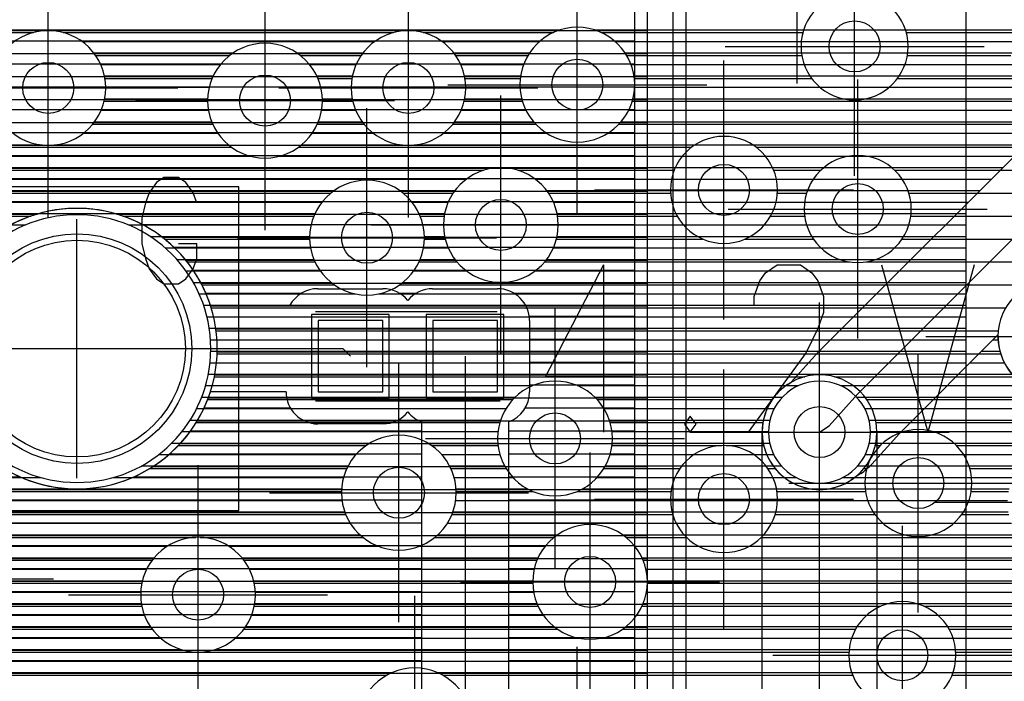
# Model space of a CAD drawing. Extents: x 25 to 291, y 23 to 136.
# Tile 56 of 147: x 59.78 to 67.5, y 57.22 to 62.41. Entities that reach past the tile are written whole.
import ezdxf

# ---------------------------------------------------------------- set-up
doc = ezdxf.new("R2010")
doc.units = 0
doc.layers.get('0').update_dxf_attribs({"linetype": 'CONTINUOUS'})
for name, color, linetype in [('copper_layer_2', 1, 'CONTINUOUS'), ('copper_layer_3', 3, 'CONTINUOUS'), ('copper_layer_bottom', 4, 'CONTINUOUS'), ('copper_layer_top', 5, 'CONTINUOUS'), ('drill_drawing', 6, 'CONTINUOUS'), ('paste_mask_top', 2, 'CONTINUOUS'), ('silkscreen_top', 1, 'CONTINUOUS'), ('solder_mask_bottom', 1, 'CONTINUOUS'), ('solder_mask_top', 1, 'CONTINUOUS')]:
    doc.layers.add(name, color=color, linetype=linetype)

# ---------------------------------------------------------------- blocks, each defined once
blk = doc.blocks.new('D20')
blk.add_circle((0, 0), 0.2)
blk = doc.blocks.new('D112')
blk.add_circle((0, 0), 0.85)
blk = doc.blocks.new('D466')
blk.add_lwpolyline([(0.254, 0.2794), (-0.254, 0.2794), (-0.254, -0.2794), (0.254, -0.2794)], close=True)
blk = doc.blocks.new('D34')
blk.add_circle((0, 0), 0.9)
blk = doc.blocks.new('D555')
blk.add_lwpolyline([(0.3048, 0.32766), (-0.3048, 0.32766), (-0.3048, -0.32766), (0.3048, -0.32766)], close=True)

msp = doc.modelspace()

# ---------------------------------------------------------------- linework, layer by layer
at = {"layer": 'copper_layer_2', "color": 1}
for points in [[(64.700025, 36.391415), (64.700025, 65.000254), (52.85014, 65.000254)], [(65.000254, 65.000254), (65.000254, 36.391415)], [(67.200152, 34.675133), (67.200152, 64.308611)], [(50.474981, 62.324867), (64.700025, 62.324867)], [(65.000254, 62.329693), (67.200152, 62.329693)], [(65.000254, 62.239776), (67.200152, 62.239776)], [(50.474981, 62.14478), (64.700025, 62.14478)], [(65.000254, 62.14986), (67.200152, 62.14986)], [(65.000254, 62.05969), (67.200152, 62.05969)], [(50.474981, 61.964694), (64.700025, 61.964694)], [(65.000254, 61.969774), (67.200152, 61.969774)], [(65.000254, 61.879858), (67.200152, 61.879858)], [(50.474981, 61.784862), (64.700025, 61.784862)], [(65.000254, 61.789688), (67.200152, 61.789688)], [(65.000254, 61.699771), (67.200152, 61.699771)], [(50.474981, 61.604775), (64.700025, 61.604775)], [(65.000254, 61.609855), (67.200152, 61.609855)], [(65.000254, 61.519685), (67.200152, 61.519685)], [(50.474981, 61.424689), (64.700025, 61.424689)], [(65.000254, 61.429769), (67.200152, 61.429769)], [(65.000254, 61.339853), (67.200152, 61.339853)], [(50.474981, 61.244856), (64.700025, 61.244856)], [(65.000254, 61.249682), (67.200152, 61.249682)], [(65.000254, 61.159766), (67.200152, 61.159766)], [(50.474981, 61.06477), (64.700025, 61.06477)], [(65.000254, 61.06985), (67.200152, 61.06985)], [(65.000254, 60.97968), (67.200152, 60.97968)], [(57.997714, 60.884684), (59.912624, 60.884684)], [(60.537719, 60.884684), (64.700025, 60.884684)], [(65.000254, 60.889764), (67.200152, 60.889764)], [(65.000254, 60.799848), (67.200152, 60.799848)], [(60.892304, 60.704851), (64.700025, 60.704851)], [(65.000254, 60.709677), (67.200152, 60.709677)], [(65.000254, 60.619761), (67.200152, 60.619761)], [(61.077978, 60.524765), (64.700025, 60.524765)], [(65.000254, 60.529845), (67.200152, 60.529845)], [(65.000254, 60.439675), (67.200152, 60.439675)], [(61.197358, 60.344679), (64.700025, 60.344679)], [(65.000254, 60.349759), (67.200152, 60.349759)], [(65.000254, 60.259843), (67.200152, 60.259843)], [(61.273051, 60.164846), (64.700025, 60.164846)], [(65.000254, 60.169672), (67.200152, 60.169672)], [(65.000254, 60.079756), (67.200152, 60.079756)], [(61.314199, 59.98476), (64.700025, 59.98476)], [(65.000254, 59.98984), (67.200152, 59.98984)], [(65.000254, 59.89967), (67.200152, 59.89967)], [(61.324867, 59.804674), (64.700025, 59.804674)], [(65.000254, 59.809754), (67.200152, 59.809754)], [(65.000254, 59.719837), (67.200152, 59.719837)], [(61.305817, 59.624841), (64.700025, 59.624841)], [(65.000254, 59.629667), (67.200152, 59.629667)], [(65.000254, 59.539751), (65.8857, 59.539751)], [(66.21463, 59.539751), (67.200152, 59.539751)], [(61.255525, 59.444755), (64.700025, 59.444755)], [(65.000254, 59.449835), (65.759462, 59.449835)], [(66.340869, 59.449835), (67.200152, 59.449835)], [(65.000254, 59.359665), (65.695199, 59.359665)], [(66.404877, 59.359665), (67.200152, 59.359665)], [(61.168656, 59.264669), (64.700025, 59.264669)], [(65.000254, 59.269749), (65.661417, 59.269749)], [(66.438659, 59.269749), (67.200152, 59.269749)], [(65.000254, 59.179832), (65.650241, 59.179832)], [(66.450089, 59.179832), (67.200152, 59.179832)], [(61.034036, 59.084836), (64.700025, 59.084836)], [(65.000254, 59.089662), (65.659385, 59.089662)], [(66.440945, 59.089662), (67.200152, 59.089662)], [(65.000254, 58.999746), (65.690627, 58.999746)], [(66.409703, 58.999746), (67.200152, 58.999746)], [(60.819914, 58.90475), (64.700025, 58.90475)], [(65.000254, 58.90983), (65.750826, 58.90983)], [(66.349505, 58.90983), (67.200152, 58.90983)], [(65.000254, 58.81966), (65.866396, 58.81966)], [(66.233934, 58.81966), (67.200152, 58.81966)], [(50.474981, 58.724663), (64.700025, 58.724663)], [(65.000254, 58.729743), (67.200152, 58.729743)], [(65.000254, 58.639827), (67.200152, 58.639827)], [(50.474981, 58.544831), (64.700025, 58.544831)], [(65.000254, 58.549657), (67.200152, 58.549657)], [(65.000254, 58.459741), (67.200152, 58.459741)], [(50.474981, 58.364745), (64.700025, 58.364745)], [(65.000254, 58.369825), (67.200152, 58.369825)], [(65.000254, 58.279909), (67.200152, 58.279909)], [(50.474981, 58.184658), (64.700025, 58.184658)], [(65.000254, 58.189738), (67.200152, 58.189738)], [(65.000254, 58.099822), (67.200152, 58.099822)], [(65.000254, 58.009906), (67.200152, 58.009906)], [(50.474981, 58.004826), (64.700025, 58.004826)], [(65.000254, 57.919736), (67.200152, 57.919736)], [(50.474981, 57.82474), (64.700025, 57.82474)], [(65.000254, 57.82982), (67.200152, 57.82982)], [(65.000254, 57.739903), (67.200152, 57.739903)], [(50.474981, 57.644907), (64.700025, 57.644907)], [(65.000254, 57.649733), (67.200152, 57.649733)], [(65.000254, 57.559817), (67.200152, 57.559817)], [(65.000254, 57.469901), (67.200152, 57.469901)], [(50.474981, 57.464821), (64.700025, 57.464821)], [(65.000254, 57.379731), (67.200152, 57.379731)], [(50.474981, 57.284735), (64.700025, 57.284735)], [(65.000254, 57.289815), (67.200152, 57.289815)]]:
    msp.add_lwpolyline(points, dxfattribs=at)
for points in [[(61.325121, 59.830074), (61.325121, 59.830074), (61.325121, 59.830074, 1), (59.124968, 59.830074), (59.124968, 59.830074), (59.124968, 59.830074, 1), (61.325121, 59.830074), (61.325121, 59.830074)], [(61.325121, 59.830074), (61.325121, 59.830074), (61.325121, 59.830074, 1), (59.124968, 59.830074), (59.124968, 59.830074), (59.124968, 59.830074, 1), (61.325121, 59.830074), (61.325121, 59.830074)], [(66.450089, 59.175006), (66.450089, 59.175006), (66.450089, 59.175006, 1), (65.649987, 59.175006), (65.649987, 59.175006), (65.649987, 59.175006, 1), (66.450089, 59.175006), (66.450089, 59.175006)], [(66.450089, 59.175006), (66.450089, 59.175006), (66.450089, 59.175006, 1), (65.649987, 59.175006), (65.649987, 59.175006), (65.649987, 59.175006, 1), (66.450089, 59.175006), (66.450089, 59.175006)]]:
    msp.add_lwpolyline(points, format="xyb", dxfattribs=at)
at = {"layer": 'copper_layer_3', "color": 3}
for points in [[(66.745237, 62.200152), (66.745237, 62.200152), (66.745237, 62.200152, 1), (65.905004, 62.200152), (65.905004, 62.200152), (65.905004, 62.200152, 1), (66.745237, 62.200152), (66.745237, 62.200152)], [(66.745237, 62.200152), (66.745237, 62.200152), (66.745237, 62.200152, 1), (65.905004, 62.200152), (65.905004, 62.200152), (65.905004, 62.200152, 1), (66.745237, 62.200152), (66.745237, 62.200152)], [(64.600203, 61.900178), (64.600203, 61.900178), (64.600203, 61.900178, 1), (63.700025, 61.900178), (63.700025, 61.900178), (63.700025, 61.900178, 1), (64.600203, 61.900178), (64.600203, 61.900178)], [(64.600203, 61.900178), (64.600203, 61.900178), (64.600203, 61.900178, 1), (63.700025, 61.900178), (63.700025, 61.900178), (63.700025, 61.900178, 1), (64.600203, 61.900178), (64.600203, 61.900178)], [(60.450089, 61.875032), (60.450089, 61.875032), (60.450089, 61.875032, 1), (59.549911, 61.875032), (59.549911, 61.875032), (59.549911, 61.875032, 1), (60.450089, 61.875032), (60.450089, 61.875032)], [(60.450089, 61.875032), (60.450089, 61.875032), (60.450089, 61.875032, 1), (59.549911, 61.875032), (59.549911, 61.875032), (59.549911, 61.875032, 1), (60.450089, 61.875032), (60.450089, 61.875032)], [(63.275083, 61.875032), (63.275083, 61.875032), (63.275083, 61.875032, 1), (62.375413, 61.875032), (62.375413, 61.875032), (62.375413, 61.875032, 1), (63.275083, 61.875032), (63.275083, 61.875032)], [(63.275083, 61.875032), (63.275083, 61.875032), (63.275083, 61.875032, 1), (62.375413, 61.875032), (62.375413, 61.875032), (62.375413, 61.875032, 1), (63.275083, 61.875032), (63.275083, 61.875032)], [(62.150114, 61.77521), (62.150114, 61.77521), (62.150114, 61.77521, 1), (61.249936, 61.77521), (61.249936, 61.77521), (61.249936, 61.77521, 1), (62.150114, 61.77521), (62.150114, 61.77521)], [(62.150114, 61.77521), (62.150114, 61.77521), (62.150114, 61.77521, 1), (61.249936, 61.77521), (61.249936, 61.77521), (61.249936, 61.77521, 1), (62.150114, 61.77521), (62.150114, 61.77521)], [(65.720091, 61.075184), (65.720091, 61.075184), (65.720091, 61.075184, 1), (64.880366, 61.075184), (64.880366, 61.075184), (64.880366, 61.075184, 1), (65.720091, 61.075184), (65.720091, 61.075184)], [(65.720091, 61.075184), (65.720091, 61.075184), (65.720091, 61.075184, 1), (64.880366, 61.075184), (64.880366, 61.075184), (64.880366, 61.075184, 1), (65.720091, 61.075184), (65.720091, 61.075184)], [(66.77013, 60.92507), (66.77013, 60.92507), (66.77013, 60.92507, 1), (65.929896, 60.92507), (65.929896, 60.92507), (65.929896, 60.92507, 1), (66.77013, 60.92507), (66.77013, 60.92507)], [(66.77013, 60.92507), (66.77013, 60.92507), (66.77013, 60.92507, 1), (65.929896, 60.92507), (65.929896, 60.92507), (65.929896, 60.92507, 1), (66.77013, 60.92507), (66.77013, 60.92507)], [(64.000254, 60.800102), (64.000254, 60.800102), (64.000254, 60.800102, 1), (63.100076, 60.800102), (63.100076, 60.800102), (63.100076, 60.800102, 1), (64.000254, 60.800102), (64.000254, 60.800102)], [(64.000254, 60.800102), (64.000254, 60.800102), (64.000254, 60.800102, 1), (63.100076, 60.800102), (63.100076, 60.800102), (63.100076, 60.800102, 1), (64.000254, 60.800102), (64.000254, 60.800102)], [(62.950216, 60.700025), (62.950216, 60.700025), (62.950216, 60.700025, 1), (62.050038, 60.700025), (62.050038, 60.700025), (62.050038, 60.700025, 1), (62.950216, 60.700025), (62.950216, 60.700025)], [(62.950216, 60.700025), (62.950216, 60.700025), (62.950216, 60.700025, 1), (62.050038, 60.700025), (62.050038, 60.700025), (62.050038, 60.700025, 1), (62.950216, 60.700025), (62.950216, 60.700025)], [(61.325121, 59.830074), (61.325121, 59.830074), (61.325121, 59.830074, 1), (59.124968, 59.830074), (59.124968, 59.830074), (59.124968, 59.830074, 1), (61.325121, 59.830074), (61.325121, 59.830074)], [(61.325121, 59.830074), (61.325121, 59.830074), (61.325121, 59.830074, 1), (59.124968, 59.830074), (59.124968, 59.830074), (59.124968, 59.830074, 1), (61.325121, 59.830074), (61.325121, 59.830074)], [(68.350267, 59.92507), (68.350267, 59.92507), (68.350267, 59.92507, 1), (67.450089, 59.92507), (67.450089, 59.92507), (67.450089, 59.92507, 1), (68.350267, 59.92507), (68.350267, 59.92507)], [(68.350267, 59.92507), (68.350267, 59.92507), (68.350267, 59.92507, 1), (67.450089, 59.92507), (67.450089, 59.92507), (67.450089, 59.92507, 1), (68.350267, 59.92507), (68.350267, 59.92507)], [(64.425197, 59.125222), (64.425197, 59.125222), (64.425197, 59.125222, 1), (63.525019, 59.125222), (63.525019, 59.125222), (63.525019, 59.125222, 1), (64.425197, 59.125222), (64.425197, 59.125222)], [(64.425197, 59.125222), (64.425197, 59.125222), (64.425197, 59.125222, 1), (63.525019, 59.125222), (63.525019, 59.125222), (63.525019, 59.125222, 1), (64.425197, 59.125222), (64.425197, 59.125222)], [(66.500127, 59.175006), (66.500127, 59.175006), (66.500127, 59.175006, 1), (65.599949, 59.175006), (65.599949, 59.175006), (65.599949, 59.175006, 1), (66.500127, 59.175006), (66.500127, 59.175006)], [(66.500127, 59.175006), (66.500127, 59.175006), (66.500127, 59.175006, 1), (65.599949, 59.175006), (65.599949, 59.175006), (65.599949, 59.175006, 1), (66.500127, 59.175006), (66.500127, 59.175006)], [(67.24511, 58.77521), (67.24511, 58.77521), (67.24511, 58.77521, 1), (66.405385, 58.77521), (66.405385, 58.77521), (66.405385, 58.77521, 1), (67.24511, 58.77521), (67.24511, 58.77521)], [(67.24511, 58.77521), (67.24511, 58.77521), (67.24511, 58.77521, 1), (66.405385, 58.77521), (66.405385, 58.77521), (66.405385, 58.77521, 1), (67.24511, 58.77521), (67.24511, 58.77521)], [(63.200152, 58.700025), (63.200152, 58.700025), (63.200152, 58.700025, 1), (62.299975, 58.700025), (62.299975, 58.700025), (62.299975, 58.700025, 1), (63.200152, 58.700025), (63.200152, 58.700025)], [(63.200152, 58.700025), (63.200152, 58.700025), (63.200152, 58.700025, 1), (62.299975, 58.700025), (62.299975, 58.700025), (62.299975, 58.700025, 1), (63.200152, 58.700025), (63.200152, 58.700025)], [(65.720091, 58.650241), (65.720091, 58.650241), (65.720091, 58.650241, 1), (64.880366, 58.650241), (64.880366, 58.650241), (64.880366, 58.650241, 1), (65.720091, 58.650241), (65.720091, 58.650241)], [(65.720091, 58.650241), (65.720091, 58.650241), (65.720091, 58.650241, 1), (64.880366, 58.650241), (64.880366, 58.650241), (64.880366, 58.650241, 1), (65.720091, 58.650241), (65.720091, 58.650241)], [(64.700025, 58), (64.700025, 58), (64.700025, 58, 1), (63.800356, 58), (63.800356, 58), (63.800356, 58, 1), (64.700025, 58), (64.700025, 58)], [(64.700025, 58), (64.700025, 58), (64.700025, 58, 1), (63.800356, 58), (63.800356, 58), (63.800356, 58, 1), (64.700025, 58), (64.700025, 58)], [(61.625095, 57.900178), (61.625095, 57.900178), (61.625095, 57.900178, 1), (60.724917, 57.900178), (60.724917, 57.900178), (60.724917, 57.900178, 1), (61.625095, 57.900178), (61.625095, 57.900178)], [(61.625095, 57.900178), (61.625095, 57.900178), (61.625095, 57.900178, 1), (60.724917, 57.900178), (60.724917, 57.900178), (60.724917, 57.900178, 1), (61.625095, 57.900178), (61.625095, 57.900178)], [(67.120142, 57.425197), (67.120142, 57.425197), (67.120142, 57.425197, 1), (66.279909, 57.425197), (66.279909, 57.425197), (66.279909, 57.425197, 1), (67.120142, 57.425197), (67.120142, 57.425197)], [(67.120142, 57.425197), (67.120142, 57.425197), (67.120142, 57.425197, 1), (66.279909, 57.425197), (66.279909, 57.425197), (66.279909, 57.425197, 1), (67.120142, 57.425197), (67.120142, 57.425197)], [(63.325121, 56.875032), (63.325121, 56.875032), (63.325121, 56.875032, 1), (62.424943, 56.875032), (62.424943, 56.875032), (62.424943, 56.875032, 1), (63.325121, 56.875032), (63.325121, 56.875032)], [(63.325121, 56.875032), (63.325121, 56.875032), (63.325121, 56.875032, 1), (62.424943, 56.875032), (62.424943, 56.875032), (62.424943, 56.875032, 1), (63.325121, 56.875032), (63.325121, 56.875032)]]:
    msp.add_lwpolyline(points, format="xyb", dxfattribs=at)
for points in [[(51.277623, 62.309881), (59.883668, 62.309881)], [(60.116586, 62.309881), (62.708661, 62.309881)], [(62.94158, 62.309881), (63.963932, 62.309881)], [(64.336297, 62.309881), (65.919736, 62.309881)], [(66.730505, 62.309881), (67.579375, 62.309881)], [(60.371095, 62.129794), (61.423165, 62.129794)], [(61.97714, 62.129794), (62.454153, 62.129794)], [(63.196088, 62.129794), (63.763018, 62.129794)], [(64.537211, 62.129794), (65.9111, 62.129794)], [(66.739141, 62.129794), (67.550673, 62.129794)], [(60.443993, 61.949708), (61.285497, 61.949708)], [(62.114808, 61.949708), (62.381255, 61.949708)], [(63.268987, 61.949708), (63.702819, 61.949708)], [(64.597409, 61.949708), (65.987808, 61.949708)], [(66.662433, 61.949708), (67.597155, 61.949708)], [(60.437643, 61.769876), (61.250191, 61.769876)], [(62.150114, 61.769876), (62.387605, 61.769876)], [(63.262637, 61.769876), (63.719329, 61.769876)], [(64.580899, 61.769876), (67.759716, 61.769876)], [(60.347981, 61.589789), (61.290069, 61.589789)], [(62.110236, 61.589789), (62.477267, 61.589789)], [(63.173228, 61.589789), (63.824232, 61.589789)], [(64.475997, 61.589789), (69.640081, 61.589789)], [(58.594615, 61.409703), (61.437389, 61.409703)], [(61.962916, 61.409703), (65.046228, 61.409703)], [(65.553975, 61.409703), (69.787402, 61.409703)], [(53.121158, 61.22987), (63.416307, 61.22987)], [(63.683769, 61.22987), (64.909576, 61.22987)], [(65.690627, 61.22987), (66.06096, 61.22987)], [(66.639319, 61.22987), (72.006096, 61.22987)], [(53.193802, 61.049784), (62.216916, 61.049784)], [(62.783338, 61.049784), (63.175768, 61.049784)], [(63.924562, 61.049784), (64.880874, 61.049784)], [(65.719329, 61.049784), (65.948946, 61.049784)], [(66.751334, 61.049784), (80.984506, 61.049784)], [(58.04445, 60.869698), (59.865888, 60.869698)], [(60.584455, 60.869698), (62.083312, 60.869698)], [(62.916942, 60.869698), (63.105664, 60.869698)], [(63.994666, 60.869698), (64.933706, 60.869698)], [(65.666497, 60.869698), (65.933706, 60.869698)], [(66.766574, 60.869698), (80.731013, 60.869698)], [(60.911354, 60.689865), (62.050292, 60.689865)], [(62.949962, 60.689865), (63.113792, 60.689865)], [(63.986284, 60.689865), (65.133096, 60.689865)], [(65.467107, 60.689865), (66.002286, 60.689865)], [(66.697993, 60.689865), (73.900432, 60.689865)], [(61.089916, 60.509779), (62.092456, 60.509779)], [(62.907798, 60.509779), (63.206248, 60.509779)], [(63.893828, 60.509779), (66.287783, 60.509779)], [(66.412497, 60.509779), (73.691135, 60.509779)], [(61.204978, 60.329693), (62.244348, 60.329693)], [(62.755652, 60.329693), (67.703327, 60.329693)], [(61.277623, 60.14986), (67.510287, 60.14986)], [(61.316231, 59.969774), (67.452375, 59.969774)], [(61.324359, 59.789688), (67.470917, 59.789688)], [(61.302769, 59.609855), (65.933706, 59.609855)], [(66.166624, 59.609855), (67.579121, 59.609855)], [(61.249682, 59.429769), (63.643891, 59.429769)], [(64.306325, 59.429769), (65.679197, 59.429769)], [(66.421133, 59.429769), (69.910338, 59.429769)], [(61.159512, 59.249682), (63.542799, 59.249682)], [(64.407417, 59.249682), (65.606299, 59.249682)], [(66.493777, 59.249682), (72.125222, 59.249682)], [(61.020066, 59.06985), (62.493523, 59.06985)], [(63.006858, 59.06985), (63.528575, 59.06985)], [(64.421641, 59.06985), (65.283211, 59.06985)], [(65.316993, 59.06985), (65.612649, 59.06985)], [(66.487681, 59.06985), (66.525781, 59.06985)], [(67.12446, 59.06985), (67.90602, 59.06985)], [(60.795784, 58.889764), (62.342139, 58.889764)], [(63.158242, 58.889764), (63.591567, 58.889764)], [(64.358649, 58.889764), (64.955296, 58.889764)], [(65.645161, 58.889764), (65.702057, 58.889764)], [(66.398019, 58.889764), (66.421133, 58.889764)], [(67.229108, 58.889764), (67.611125, 58.889764)], [(53.445263, 58.709677), (62.300229, 58.709677)], [(63.200152, 58.709677), (63.80188, 58.709677)], [(64.148336, 58.709677), (64.88443, 58.709677)], [(65.715773, 58.709677), (66.410211, 58.709677)], [(67.24003, 58.709677), (67.533147, 58.709677)], [(53.377445, 58.529845), (62.333503, 58.529845)], [(63.166624, 58.529845), (64.897638, 58.529845)], [(65.702565, 58.529845), (66.484125, 58.529845)], [(67.166116, 58.529845), (67.535433, 58.529845)], [(59.336805, 58.349759), (61.157734, 58.349759)], [(61.192532, 58.349759), (62.467615, 58.349759)], [(63.032512, 58.349759), (63.96698, 58.349759)], [(64.533401, 58.349759), (65.006604, 58.349759)], [(65.593853, 58.349759), (67.619253, 58.349759)], [(59.451359, 58.169672), (60.814834, 58.169672)], [(61.535433, 58.169672), (63.833376, 58.169672)], [(64.667005, 58.169672), (69.624079, 58.169672)], [(59.473711, 57.98984), (60.734061, 57.98984)], [(61.616205, 57.98984), (63.800356, 57.98984)], [(64.700025, 57.98984), (69.601473, 57.98984)], [(59.420371, 57.809754), (60.734315, 57.809754)], [(61.615951, 57.809754), (63.842266, 57.809754)], [(64.657861, 57.809754), (66.531623, 57.809754)], [(66.868682, 57.809754), (69.655067, 57.809754)], [(59.24003, 57.629667), (60.815342, 57.629667)], [(61.534925, 57.629667), (63.994412, 57.629667)], [(64.505715, 57.629667), (66.333249, 57.629667)], [(67.066802, 57.629667), (69.835154, 57.629667)], [(56.772162, 57.449835), (66.280925, 57.449835)], [(67.11938, 57.449835), (71.543307, 57.449835)], [(53.166878, 57.269749), (62.658877, 57.269749)], [(63.09144, 57.269749), (66.309881, 57.269749)], [(67.090424, 57.269749), (71.357379, 57.269749)]]:
    msp.add_lwpolyline(points, dxfattribs=at)
at = {"layer": 'copper_layer_bottom', "color": 4}
for points in [[(66.050038, 59.175006), (66.125222, 59.225044), (66.350013, 59.475235), (73.650241, 66.77521), (76.625095, 66.77521), (78.725171, 68.875032), (81.625095, 68.875032), (81.625095, 68.900178)], [(51.283719, 62.329693), (64.016256, 62.329693)], [(64.283973, 62.329693), (67.587503, 62.329693)], [(60.263907, 62.239776), (62.561341, 62.239776)], [(63.0889, 62.239776), (63.854966, 62.239776)], [(64.445263, 62.239776), (67.559055, 62.239776)], [(60.356617, 62.14986), (61.450851, 62.14986)], [(61.949454, 62.14986), (62.468631, 62.14986)], [(63.18161, 62.14986), (63.775718, 62.14986)], [(64.524511, 62.14986), (67.550165, 62.14986)], [(60.410465, 62.05969), (61.351537, 62.05969)], [(62.048768, 62.05969), (62.414783, 62.05969)], [(63.235458, 62.05969), (63.729489, 62.05969)], [(64.570739, 62.05969), (67.559309, 62.05969)], [(60.440183, 61.969774), (61.294387, 61.969774)], [(62.105918, 61.969774), (62.385065, 61.969774)], [(63.265177, 61.969774), (63.705613, 61.969774)], [(64.594615, 61.969774), (67.587757, 61.969774)], [(60.450089, 61.879858), (61.262383, 61.879858)], [(62.137668, 61.879858), (62.375159, 61.879858)], [(63.275083, 61.879858), (63.700533, 61.879858)], [(64.599695, 61.879858), (67.640335, 61.879858)], [(60.441961, 61.789688), (61.250445, 61.789688)], [(62.14986, 61.789688), (62.383287, 61.789688)], [(63.266955, 61.789688), (63.713741, 61.789688)], [(64.586487, 61.789688), (67.730505, 61.789688)], [(60.414529, 61.699771), (61.256541, 61.699771)], [(62.143764, 61.699771), (62.410719, 61.699771)], [(63.239522, 61.699771), (63.747269, 61.699771)], [(64.552959, 61.699771), (67.938278, 61.699771)], [(66.032004, 59.793244), (67.942342, 61.703835)], [(60.363475, 61.609855), (61.281687, 61.609855)], [(62.118618, 61.609855), (62.461773, 61.609855)], [(63.188468, 61.609855), (63.806198, 61.609855)], [(64.494031, 61.609855), (67.848362, 61.609855)], [(60.276353, 61.519685), (61.329693, 61.519685)], [(62.070612, 61.519685), (62.548895, 61.519685)], [(63.101346, 61.519685), (63.909576, 61.519685)], [(64.390653, 61.519685), (67.758446, 61.519685)], [(58.616205, 61.429769), (59.935484, 61.429769)], [(60.06477, 61.429769), (61.411481, 61.429769)], [(61.98857, 61.429769), (62.760478, 61.429769)], [(62.889764, 61.429769), (67.668275, 61.429769)], [(58.484887, 61.339853), (61.586233, 61.339853)], [(61.814072, 61.339853), (67.578359, 61.339853)], [(53.10668, 61.249682), (63.532639, 61.249682)], [(63.567691, 61.249682), (67.488443, 61.249682)], [(53.160528, 61.159766), (63.279655, 61.159766)], [(63.820676, 61.159766), (67.398273, 61.159766)], [(53.189992, 61.06985), (62.243586, 61.06985)], [(62.756668, 61.06985), (63.189992, 61.06985)], [(63.910338, 61.06985), (67.308357, 61.06985)], [(53.200152, 60.97968), (62.147574, 60.97968)], [(62.85268, 60.97968), (63.137668, 60.97968)], [(63.962662, 60.97968), (67.21844, 60.97968)], [(53.192024, 60.889764), (62.091948, 60.889764)], [(62.908306, 60.889764), (63.10922, 60.889764)], [(63.99111, 60.889764), (67.12827, 60.889764)], [(58.087884, 60.799848), (59.8222, 60.799848)], [(60.627889, 60.799848), (62.061214, 60.799848)], [(62.93904, 60.799848), (63.100076, 60.799848)], [(64.000254, 60.799848), (67.038354, 60.799848)], [(60.798324, 60.709677), (62.050292, 60.709677)], [(62.949962, 60.709677), (63.10922, 60.709677)], [(63.990856, 60.709677), (66.948438, 60.709677)], [(60.917196, 60.619761), (62.057404, 60.619761)], [(62.94285, 60.619761), (63.137922, 60.619761)], [(63.962408, 60.619761), (66.858522, 60.619761)], [(61.008128, 60.529845), (62.083566, 60.529845)], [(62.916688, 60.529845), (63.190246, 60.529845)], [(63.90983, 60.529845), (66.768352, 60.529845)], [(61.08001, 60.439675), (62.133096, 60.439675)], [(62.867158, 60.439675), (63.280671, 60.439675)], [(63.81966, 60.439675), (66.678435, 60.439675)], [(61.137414, 60.349759), (62.217678, 60.349759)], [(62.782576, 60.349759), (66.588519, 60.349759)], [(61.183134, 60.259843), (62.407417, 60.259843)], [(62.592837, 60.259843), (66.498349, 60.259843)], [(61.218694, 60.169672), (66.408433, 60.169672)], [(61.24511, 60.079756), (66.318517, 60.079756)], [(61.262891, 59.98984), (66.228346, 59.98984)], [(61.272797, 59.89967), (66.13843, 59.89967)], [(67.450343, 59.93904), (66.676657, 59.165354), (66.459741, 58.924054)], [(67.411227, 59.89967), (67.450851, 59.89967)], [(61.274829, 59.809754), (66.048514, 59.809754)], [(67.321311, 59.809754), (67.465075, 59.809754)], [(61.269241, 59.719837), (65.964948, 59.719837)], [(65.80061, 59.549657), (65.82855, 59.568199), (66.015748, 59.776226)], [(67.23114, 59.719837), (67.499619, 59.719837)], [(61.255779, 59.629667), (65.883922, 59.629667)], [(67.141224, 59.629667), (67.560579, 59.629667)], [(61.234188, 59.539751), (63.800356, 59.539751)], [(64.14986, 59.539751), (65.786386, 59.539751)], [(67.051308, 59.539751), (67.667767, 59.539751)], [(61.203708, 59.449835), (63.663449, 59.449835)], [(64.286767, 59.449835), (65.693675, 59.449835)], [(66.961138, 59.449835), (69.828296, 59.449835)], [(61.16383, 59.359665), (63.591059, 59.359665)], [(64.359157, 59.359665), (65.639827, 59.359665)], [(66.871222, 59.359665), (72.138684, 59.359665)], [(61.11303, 59.269749), (63.548895, 59.269749)], [(64.401321, 59.269749), (65.610109, 59.269749)], [(66.781306, 59.269749), (72.125476, 59.269749)], [(61.04953, 59.179832), (63.528575, 59.179832)], [(64.421895, 59.179832), (65.600203, 59.179832)], [(66.691135, 59.179832), (72.130556, 59.179832)], [(60.969774, 59.089662), (62.525019, 59.089662)], [(62.975108, 59.089662), (63.526543, 59.089662)], [(64.423673, 59.089662), (65.608331, 59.089662)], [(66.608839, 59.089662), (72.154686, 59.089662)], [(60.86792, 58.999746), (62.414529, 58.999746)], [(63.085852, 58.999746), (63.543053, 58.999746)], [(64.407417, 58.999746), (65.635763, 58.999746)], [(66.527813, 58.999746), (67.725933, 58.999746)], [(60.730505, 58.90983), (62.352045, 58.90983)], [(63.148336, 58.90983), (63.579883, 58.90983)], [(64.370333, 58.90983), (65.686563, 58.90983)], [(66.446279, 58.90983), (67.626619, 58.90983)], [(57.971044, 58.81966), (59.939294, 58.81966)], [(60.511049, 58.81966), (62.316231, 58.81966)], [(63.183896, 58.81966), (63.644653, 58.81966)], [(64.305817, 58.81966), (65.77394, 58.81966)], [(66.374651, 58.850648), (66.299721, 58.80061)], [(66.328423, 58.81966), (67.569469, 58.81966)], [(53.447803, 58.729743), (62.300991, 58.729743)], [(63.199136, 58.729743), (63.760224, 58.729743)], [(64.189992, 58.729743), (65.985522, 58.729743)], [(66.114808, 58.729743), (67.537465, 58.729743)], [(53.429261, 58.639827), (62.304293, 58.639827)], [(63.196088, 58.639827), (67.525273, 58.639827)], [(53.389637, 58.549657), (62.325883, 58.549657)], [(63.174244, 58.549657), (67.531369, 58.549657)], [(59.141732, 58.459741), (62.369571, 58.459741)], [(63.130556, 58.459741), (67.556515, 58.459741)], [(59.314453, 58.369825), (62.444501, 58.369825)], [(63.055626, 58.369825), (63.993396, 58.369825)], [(64.506731, 58.369825), (67.604521, 58.369825)], [(59.396241, 58.279909), (60.933452, 58.279909)], [(61.416815, 58.279909), (62.589535, 58.279909)], [(62.910846, 58.279909), (63.897638, 58.279909)], [(64.602743, 58.279909), (67.686563, 58.279909)], [(59.443993, 58.189738), (60.830836, 58.189738)], [(61.519431, 58.189738), (63.842012, 58.189738)], [(64.658115, 58.189738), (67.861062, 58.189738)], [(59.468885, 58.099822), (60.771908, 58.099822)], [(61.578359, 58.099822), (63.811278, 58.099822)], [(64.688849, 58.099822), (69.606299, 58.099822)], [(59.474981, 58.009906), (60.738633, 58.009906)], [(61.611633, 58.009906), (63.800102, 58.009906)], [(64.700025, 58.009906), (69.600457, 58.009906)], [(59.462535, 57.919736), (60.725425, 57.919736)], [(61.624587, 57.919736), (63.807468, 57.919736)], [(64.692913, 57.919736), (69.612649, 57.919736)], [(59.430531, 57.82982), (60.730759, 57.82982)], [(61.619507, 57.82982), (63.83363, 57.82982)], [(64.666751, 57.82982), (69.644653, 57.82982)], [(59.373127, 57.739903), (60.754636, 57.739903)], [(61.595631, 57.739903), (63.88316, 57.739903)], [(64.617221, 57.739903), (69.702057, 57.739903)], [(59.273305, 57.649733), (60.801118, 57.649733)], [(61.549149, 57.649733), (63.967742, 57.649733)], [(64.532639, 57.649733), (69.80188, 57.649733)], [(56.946152, 57.559817), (60.88062, 57.559817)], [(61.469647, 57.559817), (64.157226, 57.559817)], [(64.342901, 57.559817), (74.245618, 57.559817)], [(56.820676, 57.469901), (61.043434, 57.469901)], [(61.306833, 57.469901), (71.587757, 57.469901)], [(54.91364, 57.379731), (71.443739, 57.379731)], [(54.739141, 57.289815), (62.700279, 57.289815)], [(63.050038, 57.289815), (71.369317, 57.289815)]]:
    msp.add_lwpolyline(points, dxfattribs=at)
for points in [[(64.600203, 61.900178), (64.600203, 61.900178), (64.600203, 61.900178, 1), (63.700025, 61.900178), (63.700025, 61.900178), (63.700025, 61.900178, 1), (64.600203, 61.900178), (64.600203, 61.900178)], [(64.600203, 61.900178), (64.600203, 61.900178), (64.600203, 61.900178, 1), (63.700025, 61.900178), (63.700025, 61.900178), (63.700025, 61.900178, 1), (64.600203, 61.900178), (64.600203, 61.900178)], [(60.450089, 61.875032), (60.450089, 61.875032), (60.450089, 61.875032, 1), (59.549911, 61.875032), (59.549911, 61.875032), (59.549911, 61.875032, 1), (60.450089, 61.875032), (60.450089, 61.875032)], [(60.450089, 61.875032), (60.450089, 61.875032), (60.450089, 61.875032, 1), (59.549911, 61.875032), (59.549911, 61.875032), (59.549911, 61.875032, 1), (60.450089, 61.875032), (60.450089, 61.875032)], [(63.275083, 61.875032), (63.275083, 61.875032), (63.275083, 61.875032, 1), (62.375413, 61.875032), (62.375413, 61.875032), (62.375413, 61.875032, 1), (63.275083, 61.875032), (63.275083, 61.875032)], [(63.275083, 61.875032), (63.275083, 61.875032), (63.275083, 61.875032, 1), (62.375413, 61.875032), (62.375413, 61.875032), (62.375413, 61.875032, 1), (63.275083, 61.875032), (63.275083, 61.875032)], [(62.150114, 61.77521), (62.150114, 61.77521), (62.150114, 61.77521, 1), (61.249936, 61.77521), (61.249936, 61.77521), (61.249936, 61.77521, 1), (62.150114, 61.77521), (62.150114, 61.77521)], [(62.150114, 61.77521), (62.150114, 61.77521), (62.150114, 61.77521, 1), (61.249936, 61.77521), (61.249936, 61.77521), (61.249936, 61.77521, 1), (62.150114, 61.77521), (62.150114, 61.77521)], [(64.000254, 60.800102), (64.000254, 60.800102), (64.000254, 60.800102, 1), (63.100076, 60.800102), (63.100076, 60.800102), (63.100076, 60.800102, 1), (64.000254, 60.800102), (64.000254, 60.800102)], [(64.000254, 60.800102), (64.000254, 60.800102), (64.000254, 60.800102, 1), (63.100076, 60.800102), (63.100076, 60.800102), (63.100076, 60.800102, 1), (64.000254, 60.800102), (64.000254, 60.800102)], [(62.950216, 60.700025), (62.950216, 60.700025), (62.950216, 60.700025, 1), (62.050038, 60.700025), (62.050038, 60.700025), (62.050038, 60.700025, 1), (62.950216, 60.700025), (62.950216, 60.700025)], [(62.950216, 60.700025), (62.950216, 60.700025), (62.950216, 60.700025, 1), (62.050038, 60.700025), (62.050038, 60.700025), (62.050038, 60.700025, 1), (62.950216, 60.700025), (62.950216, 60.700025)], [(61.275083, 59.830074), (61.275083, 59.830074), (61.275083, 59.830074, 1), (59.175006, 59.830074), (59.175006, 59.830074), (59.175006, 59.830074, 1), (61.275083, 59.830074), (61.275083, 59.830074)], [(61.275083, 59.830074), (61.275083, 59.830074), (61.275083, 59.830074, 1), (59.175006, 59.830074), (59.175006, 59.830074), (59.175006, 59.830074, 1), (61.275083, 59.830074), (61.275083, 59.830074)], [(67.450343, 59.93904), (67.450343, 59.93904), (67.450343, 59.93904, 2.524347), (67.886208, 60.374905), (67.886208, 60.374905)], [(66.032004, 59.793244), (66.032004, 59.793244), (66.032004, 59.793244, 0.009814), (66.015748, 59.776226), (66.015748, 59.776226)], [(64.425197, 59.125222), (64.425197, 59.125222), (64.425197, 59.125222, 1), (63.525019, 59.125222), (63.525019, 59.125222), (63.525019, 59.125222, 1), (64.425197, 59.125222), (64.425197, 59.125222)], [(64.425197, 59.125222), (64.425197, 59.125222), (64.425197, 59.125222, 1), (63.525019, 59.125222), (63.525019, 59.125222), (63.525019, 59.125222, 1), (64.425197, 59.125222), (64.425197, 59.125222)], [(65.80061, 59.549657), (65.80061, 59.549657), (65.80061, 59.549657, 1.000478), (66.299721, 58.80061), (66.299721, 58.80061)], [(63.200152, 58.700025), (63.200152, 58.700025), (63.200152, 58.700025, 1), (62.299975, 58.700025), (62.299975, 58.700025), (62.299975, 58.700025, 1), (63.200152, 58.700025), (63.200152, 58.700025)], [(63.200152, 58.700025), (63.200152, 58.700025), (63.200152, 58.700025, 1), (62.299975, 58.700025), (62.299975, 58.700025), (62.299975, 58.700025, 1), (63.200152, 58.700025), (63.200152, 58.700025)], [(66.374651, 58.850648), (66.374651, 58.850648), (66.374651, 58.850648, 0.061593), (66.459741, 58.924054), (66.459741, 58.924054)], [(64.700025, 58), (64.700025, 58), (64.700025, 58, 1), (63.800356, 58), (63.800356, 58), (63.800356, 58, 1), (64.700025, 58), (64.700025, 58)], [(64.700025, 58), (64.700025, 58), (64.700025, 58, 1), (63.800356, 58), (63.800356, 58), (63.800356, 58, 1), (64.700025, 58), (64.700025, 58)], [(61.625095, 57.900178), (61.625095, 57.900178), (61.625095, 57.900178, 1), (60.724917, 57.900178), (60.724917, 57.900178), (60.724917, 57.900178, 1), (61.625095, 57.900178), (61.625095, 57.900178)], [(61.625095, 57.900178), (61.625095, 57.900178), (61.625095, 57.900178, 1), (60.724917, 57.900178), (60.724917, 57.900178), (60.724917, 57.900178, 1), (61.625095, 57.900178), (61.625095, 57.900178)], [(63.325121, 56.875032), (63.325121, 56.875032), (63.325121, 56.875032, 1), (62.424943, 56.875032), (62.424943, 56.875032), (62.424943, 56.875032, 1), (63.325121, 56.875032), (63.325121, 56.875032)], [(63.325121, 56.875032), (63.325121, 56.875032), (63.325121, 56.875032, 1), (62.424943, 56.875032), (62.424943, 56.875032), (62.424943, 56.875032, 1), (63.325121, 56.875032), (63.325121, 56.875032)]]:
    msp.add_lwpolyline(points, format="xyb", dxfattribs=at)
at = {"layer": 'copper_layer_top', "color": 5}
for points in [[(67.200152, 36.625095), (67.200152, 64.308611)], [(64.600203, 36.491491), (64.600203, 62.525019), (62.575057, 62.525019)], [(64.900178, 62.525019), (64.900178, 36.491491)], [(64.900178, 62.329693), (67.200152, 62.329693)], [(57.197612, 62.244856), (64.600203, 62.244856)], [(64.900178, 62.239776), (67.200152, 62.239776)], [(64.900178, 62.14986), (67.200152, 62.14986)], [(57.377445, 62.06477), (64.600203, 62.06477)], [(64.900178, 62.05969), (67.200152, 62.05969)], [(64.900178, 61.969774), (67.200152, 61.969774)], [(57.557531, 61.884684), (64.600203, 61.884684)], [(64.900178, 61.879858), (67.200152, 61.879858)], [(64.900178, 61.789688), (67.200152, 61.789688)], [(57.737617, 61.704851), (64.600203, 61.704851)], [(64.900178, 61.699771), (67.200152, 61.699771)], [(64.900178, 61.609855), (67.200152, 61.609855)], [(57.91745, 61.524765), (64.600203, 61.524765)], [(64.900178, 61.519685), (67.200152, 61.519685)], [(64.900178, 61.429769), (67.200152, 61.429769)], [(58.089154, 61.344679), (64.600203, 61.344679)], [(64.900178, 61.339853), (67.200152, 61.339853)], [(64.900178, 61.249682), (67.200152, 61.249682)], [(58.171704, 61.164846), (64.600203, 61.164846)], [(64.900178, 61.159766), (67.200152, 61.159766)], [(64.900178, 61.06985), (67.200152, 61.06985)], [(58.185166, 60.98476), (64.600203, 60.98476)], [(64.900178, 60.97968), (67.200152, 60.97968)], [(64.900178, 60.889764), (67.200152, 60.889764)], [(60.735077, 60.804674), (64.600203, 60.804674)], [(64.900178, 60.799848), (67.200152, 60.799848)], [(64.900178, 60.709677), (67.200152, 60.709677)], [(60.985776, 60.624841), (64.600203, 60.624841)], [(64.900178, 60.619761), (67.200152, 60.619761)], [(64.900178, 60.529845), (67.200152, 60.529845)], [(61.137414, 60.444755), (64.600203, 60.444755)], [(64.900178, 60.439675), (67.200152, 60.439675)], [(64.900178, 60.349759), (67.200152, 60.349759)], [(61.235712, 60.264669), (61.987046, 60.264669)], [(62.115062, 60.300229), (62.625095, 60.300229)], [(62.753366, 60.264669), (62.88697, 60.264669)], [(63.01524, 60.300229), (63.525019, 60.300229)], [(63.653289, 60.264669), (64.600203, 60.264669)], [(64.900178, 60.259843), (67.200152, 60.259843)], [(61.271273, 60.17018), (61.89586, 60.17018)], [(64.900178, 60.169672), (67.200152, 60.169672)], [(63.77267, 60.084836), (64.600203, 60.084836)], [(63.77521, 60.050038), (63.77521, 59.490221)], [(64.900178, 60.079756), (67.200152, 60.079756)], [(64.900178, 59.98984), (67.200152, 59.98984)], [(63.77521, 59.90475), (64.600203, 59.90475)], [(64.900178, 59.89967), (67.200152, 59.89967)], [(60.225044, 59.830074), (62.310135, 59.830074), (62.370079, 59.77013)], [(64.900178, 59.809754), (67.200152, 59.809754)], [(63.270003, 59.77013), (63.270003, 55.815088), (63.280163, 55.805182)], [(63.77521, 59.724663), (64.600203, 59.724663)], [(64.900178, 59.719837), (67.200152, 59.719837)], [(64.900178, 59.629667), (67.200152, 59.629667)], [(61.865126, 59.490221), (61.271273, 59.490221)], [(63.77521, 59.544831), (64.600203, 59.544831)], [(64.900178, 59.539751), (65.786386, 59.539751)], [(66.313691, 59.539751), (67.200152, 59.539751)], [(64.900178, 59.449835), (65.693675, 59.449835)], [(66.406655, 59.449835), (67.200152, 59.449835)], [(61.221742, 59.364745), (61.898908, 59.364745)], [(63.741427, 59.364745), (64.600203, 59.364745)], [(64.900178, 59.359665), (65.639827, 59.359665)], [(66.460503, 59.359665), (67.200152, 59.359665)], [(62.93015, 56.316485), (62.93015, 59.255017)], [(63.610109, 59.255017), (63.610109, 56.323597)], [(64.900178, 59.269749), (65.610109, 59.269749)], [(66.489967, 59.269749), (67.200152, 59.269749)], [(53.175006, 33.124968), (54.025146, 33.975108), (64.800102, 33.975108), (66.050038, 35.225044), (66.050038, 59.175006)], [(54.025146, 34.425197), (64.613665, 34.425197), (65.600203, 35.411481), (65.600203, 59.175006)], [(61.115824, 59.184658), (62.93015, 59.184658)], [(62.625095, 59.24003), (62.115062, 59.24003)], [(63.610109, 59.184658), (64.600203, 59.184658)], [(64.900178, 59.179832), (65.600203, 59.179832)], [(66.500127, 59.179832), (67.200152, 59.179832)], [(66.500127, 59.175006), (66.500127, 35.225044)], [(64.900178, 59.089662), (65.600203, 59.089662)], [(66.500127, 59.089662), (67.200152, 59.089662)], [(60.952248, 59.004826), (62.93015, 59.004826)], [(63.610109, 59.004826), (64.600203, 59.004826)], [(64.900178, 58.999746), (65.600203, 58.999746)], [(66.500127, 58.999746), (67.200152, 58.999746)], [(64.900178, 58.90983), (65.600203, 58.90983)], [(66.500127, 58.90983), (67.200152, 58.90983)], [(58.185166, 58.82474), (59.778766, 58.82474)], [(60.671577, 58.82474), (62.93015, 58.82474)], [(63.610109, 58.82474), (64.600203, 58.82474)], [(64.900178, 58.81966), (65.600203, 58.81966)], [(66.500127, 58.81966), (67.200152, 58.81966)], [(64.900178, 58.729743), (65.600203, 58.729743)], [(66.500127, 58.729743), (67.200152, 58.729743)], [(58.185166, 58.644907), (62.93015, 58.644907)], [(63.610109, 58.644907), (64.600203, 58.644907)], [(64.900178, 58.639827), (65.600203, 58.639827)], [(66.500127, 58.639827), (67.200152, 58.639827)], [(64.900178, 58.549657), (65.600203, 58.549657)], [(66.500127, 58.549657), (67.200152, 58.549657)], [(58.185166, 58.464821), (62.93015, 58.464821)], [(63.610109, 58.464821), (64.600203, 58.464821)], [(64.900178, 58.459741), (65.600203, 58.459741)], [(66.500127, 58.459741), (67.200152, 58.459741)], [(64.900178, 58.369825), (65.600203, 58.369825)], [(66.500127, 58.369825), (67.200152, 58.369825)], [(58.185166, 58.284735), (62.93015, 58.284735)], [(63.610109, 58.284735), (64.600203, 58.284735)], [(64.900178, 58.279909), (65.600203, 58.279909)], [(66.500127, 58.279909), (67.200152, 58.279909)], [(64.900178, 58.189738), (65.600203, 58.189738)], [(66.500127, 58.189738), (67.200152, 58.189738)], [(58.185166, 58.104902), (62.93015, 58.104902)], [(63.610109, 58.104902), (64.600203, 58.104902)], [(64.900178, 58.099822), (65.600203, 58.099822)], [(66.500127, 58.099822), (67.200152, 58.099822)], [(64.900178, 58.009906), (65.600203, 58.009906)], [(66.500127, 58.009906), (67.200152, 58.009906)], [(58.185166, 57.924816), (62.93015, 57.924816)], [(63.610109, 57.924816), (64.600203, 57.924816)], [(64.900178, 57.919736), (65.600203, 57.919736)], [(66.500127, 57.919736), (67.200152, 57.919736)], [(64.900178, 57.82982), (65.600203, 57.82982)], [(66.500127, 57.82982), (67.200152, 57.82982)], [(58.185166, 57.744729), (62.93015, 57.744729)], [(63.610109, 57.744729), (64.600203, 57.744729)], [(64.900178, 57.739903), (65.600203, 57.739903)], [(66.500127, 57.739903), (67.200152, 57.739903)], [(64.900178, 57.649733), (65.600203, 57.649733)], [(66.500127, 57.649733), (67.200152, 57.649733)], [(58.185166, 57.564897), (62.93015, 57.564897)], [(63.610109, 57.564897), (64.600203, 57.564897)], [(64.900178, 57.559817), (65.600203, 57.559817)], [(66.500127, 57.559817), (67.200152, 57.559817)], [(64.900178, 57.469901), (65.600203, 57.469901)], [(66.500127, 57.469901), (67.200152, 57.469901)], [(58.185166, 57.384811), (62.93015, 57.384811)], [(63.610109, 57.384811), (64.600203, 57.384811)], [(64.900178, 57.379731), (65.600203, 57.379731)], [(66.500127, 57.379731), (67.200152, 57.379731)], [(64.900178, 57.289815), (65.600203, 57.289815)], [(66.500127, 57.289815), (67.200152, 57.289815)]]:
    msp.add_lwpolyline(points, dxfattribs=at)
for points in [[(61.271273, 60.17018), (61.271273, 60.17018), (61.271273, 60.17018, 6.313168), (61.271273, 59.490221), (61.271273, 59.490221)], [(62.115062, 60.300229), (62.115062, 60.300229), (62.115062, 60.300229, 0.274787), (61.89586, 60.17018), (61.89586, 60.17018)], [(62.820168, 60.206502), (62.820168, 60.206502), (62.820168, 60.206502, 0.226941), (62.625095, 60.300229), (62.625095, 60.300229)], [(63.01524, 60.300229), (63.01524, 60.300229), (63.01524, 60.300229, 0.228067), (62.820168, 60.206502), (62.820168, 60.206502)], [(63.77521, 60.050038), (63.77521, 60.050038), (63.77521, 60.050038, 0.414214), (63.525019, 60.300229), (63.525019, 60.300229)], [(66.500127, 59.175006), (66.500127, 59.175006), (66.500127, 59.175006, 1), (65.600203, 59.175006), (65.600203, 59.175006)], [(61.865126, 59.490221), (61.865126, 59.490221), (61.865126, 59.490221, 0.413495), (62.115062, 59.24003), (62.115062, 59.24003)], [(63.610109, 59.255017), (63.610109, 59.255017), (63.610109, 59.255017, 0.315598), (63.77521, 59.490221), (63.77521, 59.490221)], [(62.625095, 59.24003), (62.625095, 59.24003), (62.625095, 59.24003, 0.228067), (62.820168, 59.333757), (62.820168, 59.333757)], [(62.820168, 59.333757), (62.820168, 59.333757), (62.820168, 59.333757, 0.137376), (62.93015, 59.255017), (62.93015, 59.255017)]]:
    msp.add_lwpolyline(points, format="xyb", dxfattribs=at)
at = {"layer": 'drill_drawing', "color": 6}
for points in [[(65.875032, 61.909068), (65.875032, 63.941072)], [(66.325121, 61.18415), (66.325121, 63.216154)], [(60, 60.85903), (60, 62.891034)], [(62.825248, 60.85903), (62.825248, 62.891034)], [(64.150114, 60.884176), (64.150114, 62.91618)], [(61.700025, 60.759208), (61.700025, 62.791212)], [(65.309119, 62.200152), (67.341123, 62.200152)], [(66.984252, 62.150114), (69.016256, 62.150114)], [(65.300229, 60.059182), (65.300229, 62.091186)], [(58.983998, 61.875032), (61.016002, 61.875032)], [(61.809246, 61.875032), (63.84125, 61.875032)], [(63.134112, 61.900178), (65.166116, 61.900178)], [(66.350013, 59.909068), (66.350013, 61.941072)], [(63.550165, 59.7841), (63.550165, 61.816104)], [(60.684023, 61.77521), (62.716027, 61.77521)], [(62.500127, 59.684023), (62.500127, 61.716027)], [(61.166116, 60.973076), (61.13716, 61.052578), (61.079502, 61.131826), (61.021844, 61.17145), (60.906274, 61.17145), (60.848616, 61.131826), (60.790958, 61.052578), (60.762002, 60.973076), (60.733045, 60.85395), (60.733045, 60.655575), (60.762002, 60.536449), (60.790958, 60.457201), (60.848616, 60.377699), (60.906274, 60.338075), (61.021844, 60.338075), (61.079502, 60.377699), (61.13716, 60.457201), (61.166116, 60.536449), (61.166116, 60.655575)], [(64.284227, 61.075184), (66.316231, 61.075184)], [(65.334011, 60.92507), (67.366015, 60.92507)], [(60.225044, 58.814072), (60.225044, 60.846076)], [(62.534163, 60.800102), (64.566167, 60.800102)], [(61.021844, 60.655575), (61.166116, 60.655575)], [(61.484125, 60.700025), (63.516129, 60.700025)], [(66.050038, 58.159004), (66.050038, 60.191008)], [(63.975108, 58.10922), (63.975108, 60.141224)], [(66.884176, 59.92507), (68.91618, 59.92507)], [(59.209042, 59.830074), (61.241046, 59.830074)], [(66.825248, 57.759208), (66.825248, 59.791212)], [(62.750064, 57.684023), (62.750064, 59.716027)], [(65.300229, 57.634239), (65.300229, 59.666243)], [(65.034036, 59.175006), (67.06604, 59.175006)], [(62.959106, 59.125222), (64.99111, 59.125222)], [(64.250191, 56.983998), (64.250191, 59.016002)], [(61.175006, 56.884176), (61.175006, 58.91618)], [(65.809246, 58.77521), (67.84125, 58.77521)], [(61.734061, 58.700025), (63.766066, 58.700025)], [(64.284227, 58.650241), (66.316231, 58.650241)], [(66.959106, 58.625095), (68.99111, 58.625095)], [(66.700025, 56.409195), (66.700025, 58.441199)], [(58.009144, 58.025146), (60.041148, 58.025146)], [(63.234188, 58), (65.266193, 58)], [(60.159004, 57.900178), (62.191008, 57.900178)], [(62.875032, 55.85903), (62.875032, 57.891034)], [(64.150114, 55.459233), (64.150114, 57.491237)], [(65.684023, 57.425197), (67.716027, 57.425197)]]:
    msp.add_lwpolyline(points, dxfattribs=at)
at = {"layer": 'silkscreen_top', "color": 1}
for points in [[(53.875032, 58.560071), (61.495047, 58.560071), (61.495047, 61.100076), (53.875032, 61.100076), (53.875032, 58.560071)], [(64.354585, 60.487681), (63.900178, 59.612649), (64.581915, 59.612649)], [(64.354585, 60.487681), (64.354585, 59.175006)], [(65.536449, 60.175006), (65.536449, 60.237744), (65.581915, 60.362713), (65.627381, 60.425197), (65.718313, 60.487681), (65.900178, 60.487681), (65.99111, 60.425197), (66.036576, 60.362713), (66.082042, 60.237744), (66.082042, 60.112522), (66.036576, 59.987554), (65.945644, 59.800102), (65.490983, 59.175006), (66.127508, 59.175006)], [(66.536449, 60.487681), (66.900178, 59.175006)], [(67.263653, 60.487681), (66.900178, 59.175006)], [(62.09525, 60.120142), (63.520193, 60.120142)], [(62.09525, 59.420117), (63.545085, 59.420117)], [(65.036576, 59.300229), (64.99111, 59.237744), (65.036576, 59.175006), (65.082042, 59.237744), (65.036576, 59.300229)]]:
    msp.add_lwpolyline(points, dxfattribs=at)

# ---------------------------------------------------------------- block references
at = {"layer": 'copper_layer_2'}
for p in [(66.325121, 62.200152), (60, 61.875032), (62.825248, 61.875032), (64.150114, 61.900178), (61.700025, 61.77521), (65.300229, 61.075184), (66.350013, 60.92507), (63.550165, 60.800102), (62.500127, 60.700025), (63.975108, 59.125222), (66.825248, 58.77521), (62.750064, 58.700025), (65.300229, 58.650241), (64.250191, 58), (61.175006, 57.900178), (66.700025, 57.425197)]:
    msp.add_blockref('D20', p, dxfattribs=at)
at = {"layer": 'copper_layer_bottom'}
for name, p in [('D20', (66.325121, 62.200152)), ('D20', (60, 61.875032)), ('D20', (62.825248, 61.875032)), ('D20', (64.150114, 61.900178)), ('D20', (61.700025, 61.77521)), ('D20', (65.300229, 61.075184)), ('D20', (66.350013, 60.92507)), ('D20', (63.550165, 60.800102)), ('D20', (62.500127, 60.700025)), ('D112', (60.225044, 59.830074)), ('D20', (63.975108, 59.125222)), ('D20', (66.050038, 59.175006)), ('D20', (66.825248, 58.77521)), ('D20', (62.750064, 58.700025)), ('D20', (65.300229, 58.650241)), ('D20', (64.250191, 58)), ('D20', (61.175006, 57.900178)), ('D20', (66.700025, 57.425197))]:
    msp.add_blockref(name, p, dxfattribs=at)
at = {"layer": 'copper_layer_top'}
for name, p in [('D20', (66.325121, 62.200152)), ('D20', (60, 61.875032)), ('D20', (62.825248, 61.875032)), ('D20', (64.150114, 61.900178)), ('D20', (61.700025, 61.77521)), ('D20', (65.300229, 61.075184)), ('D20', (66.350013, 60.92507)), ('D20', (63.550165, 60.800102)), ('D20', (62.500127, 60.700025)), ('D112', (60.225044, 59.830074)), ('D466', (62.370079, 59.77013)), ('D466', (63.270003, 59.77013)), ('D20', (63.975108, 59.125222)), ('D20', (66.050038, 59.175006)), ('D20', (66.825248, 58.77521)), ('D20', (62.750064, 58.700025)), ('D20', (65.300229, 58.650241)), ('D20', (64.250191, 58)), ('D20', (61.175006, 57.900178)), ('D20', (66.700025, 57.425197))]:
    msp.add_blockref(name, p, dxfattribs=at)
at = {"layer": 'paste_mask_top'}
for p in [(62.370079, 59.77013), (63.270003, 59.77013)]:
    msp.add_blockref('D466', p, dxfattribs=at)
at = {"layer": 'solder_mask_bottom'}
msp.add_blockref('D34', (60.225044, 59.830074), dxfattribs=at)
at = {"layer": 'solder_mask_top'}
for name, p in [('D34', (60.225044, 59.830074)), ('D555', (62.370079, 59.77013)), ('D555', (63.270003, 59.77013))]:
    msp.add_blockref(name, p, dxfattribs=at)

doc.saveas('drawing.dxf')
